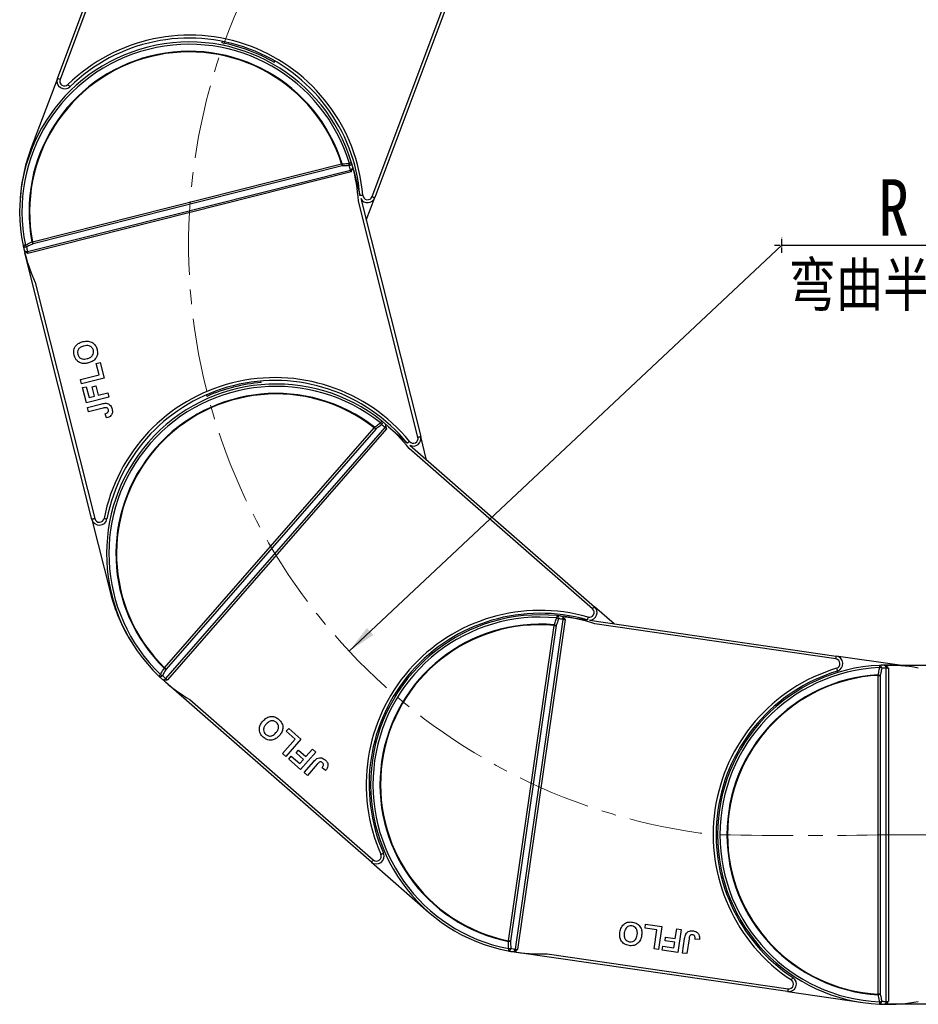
# Model space of a CAD drawing. Header units: millimetres. Extents: x -1177 to 904, y 240 to 1698.
# Tile 19 of 51: x -420 to -186, y 843 to 1099. Entities that reach past the tile are written whole.
import ezdxf

# ---------------------------------------------------------------- set-up
doc = ezdxf.new("R2010")
doc.units = ezdxf.units.MM
doc.linetypes.add('CENTER', pattern=[0.6, 0.375, -0.075, 0.075, -0.075])
doc.linetypes.add('CENTERX2', pattern=[20.32, 12.7, -2.54, 2.54, -2.54])
doc.styles.get("Standard").update_dxf_attribs({"font": '仿宋_GB2312.ttf', "width": 0.8})
doc.styles.add('样式 1', font='仿宋_GB2312.ttf', dxfattribs={"width": 0.8, "height": 6})
doc.dimstyles.new('副本 ISO-35.1', dxfattribs={"dimtxt": 9, "dimasz": 7.5, "dimexe": 5, "dimexo": 0.625, "dimgap": 2.5, "dimtad": 1, "dimtoh": 1, "dimtxsty": 'Standard', "dimcen": 2.5, "dimadec": 0, "dimazin": 0, "dimtfac": 1, "dimtmove": 0, "dimatfit": 3, "dimfxl": 0, "dimarcsym": 0})

msp = doc.modelspace()

# ---------------------------------------------------------------- linework, layer by layer
at = {"color": 7, "linetype": 'Continuous', "lineweight": 25}
for p, q in [((-409.855, 1083.277), (-384.917, 1149.718)), ((-386.948, 1142.172), (-409.153, 1083.013)), ((-328.169, 1052.617), (-305.965, 1111.776)), ((-305.096, 1111.955), (-327.467, 1052.353)), ((-367.036, 1092.919), (-367.179, 1092.539)), ((-353.51, 1087.409), (-353.367, 1087.788)), ((-409.855, 1083.277), (-416.785, 1064.813)), ((-416.298, 1040.876), (-336.082, 1061.085)), ((-335.953, 1060.571), (-416.169, 1040.362)), ((-417.613, 1038.389), (-333.746, 1059.517)), ((-333.61, 1059.005), (-417.49, 1037.873)), ((-333.497, 1059.197), (-333.208, 1059.89)), ((-332.883, 1059.188), (-331.35, 1053.104)), ((-316.273, 990.188), (-331.71, 1051.462)), ((-331.099, 1052.104), (-315.546, 990.371)), ((-329.678, 1046.464), (-327.467, 1052.353)), ((-400.88, 968.873), (-418.217, 1037.69)), ((-415.589, 1030.33), (-400.153, 969.056)), ((-399.734, 1009.35), (-398.764, 1009.595)), ((-398.982, 1006.367), (-399.734, 1009.35)), ((-398.764, 1009.595), (-397.73, 1005.492)), ((-403.83, 1005.145), (-398.982, 1006.367)), ((-403.549, 1004.026), (-403.83, 1005.145)), ((-397.73, 1005.492), (-403.549, 1004.026)), ((-356.916, 1004.356), (-357.015, 1004.749)), ((-403.304, 1003.057), (-402.335, 1003.301)), ((-402.308, 999.103), (-403.304, 1003.057)), ((-402.335, 1003.301), (-401.62, 1000.466)), ((-400.823, 1003.285), (-399.854, 1003.529)), ((-400.203, 1000.823), (-400.823, 1003.285)), ((-399.854, 1003.529), (-399.234, 1001.068)), ((-399.234, 1001.068), (-396.772, 1001.688)), ((-396.772, 1001.688), (-396.49, 1000.569)), ((-396.49, 1000.569), (-402.308, 999.103)), ((-401.62, 1000.466), (-400.203, 1000.823)), ((-371.173, 1001.183), (-371.074, 1000.789)), ((-402.008, 997.91), (-398.34, 998.834)), ((-401.726, 996.791), (-402.008, 997.91)), ((-397.96, 997.74), (-401.726, 996.791)), ((-397.115, 995.176), (-397.471, 996.276)), ((-382.03, 930.35), (-327.6, 992.642)), ((-381.694, 927.557), (-324.787, 992.684)), ((-327.201, 992.293), (-381.631, 930.001)), ((-324.384, 992.34), (-381.299, 927.203)), ((-324.4, 992.563), (-324.557, 993.297)), ((-323.89, 992.905), (-319.166, 988.776)), ((-314.009, 984.271), (-315.546, 990.371)), ((-270.943, 945.644), (-318.526, 987.222)), ((-318.389, 988.098), (-270.45, 946.209)), ((-400.88, 968.873), (-396.062, 949.748)), ((-265.379, 941.779), (-270.45, 946.209)), ((-290.975, 857.335), (-278.559, 942.926)), ((-278.033, 942.856), (-290.451, 857.252)), ((-278.167, 943.035), (-278.698, 943.566)), ((-277.925, 943.599), (-272.348, 942.789)), ((-292.774, 859.498), (-280.898, 941.364)), ((-280.373, 941.287), (-292.25, 859.422)), ((-271.753, 942.703), (-207.693, 933.41)), ((-207.801, 932.668), (-270.335, 941.74)), ((-312.42, 934.146), (-312.726, 934.413)), ((-191.317, 931.034), (-207.693, 933.41)), ((-382.03, 930.35), (-382.133, 930.245)), ((-194.34, 930.441), (-194.942, 930.891)), ((-194.712, 843.791), (-194.712, 930.278)), ((-194.492, 931.034), (-194.182, 931.034)), ((-194.337, 930.284), (-194.182, 930.284)), ((-194.182, 931.034), (-123.214, 931.034)), ((-194.182, 931.034), (-194.182, 931.033)), ((-194.182, 930.284), (-194.182, 843.784)), ((-196.803, 845.673), (-196.803, 928.396)), ((-196.803, 928.396), (-196.273, 928.396)), ((-196.273, 928.396), (-196.273, 845.673)), ((-328.352, 879.943), (-381.793, 926.638)), ((-322.332, 923.419), (-322.027, 923.152)), ((-375.442, 922.084), (-327.859, 880.507)), ((-350.461, 913.868), (-349.803, 914.621)), ((-348.144, 911.844), (-350.461, 913.868)), ((-349.803, 914.621), (-346.617, 911.837)), ((-351.434, 908.078), (-348.144, 911.844)), ((-346.617, 911.837), (-350.565, 907.319)), ((-350.565, 907.319), (-351.434, 908.078)), ((-349.812, 906.661), (-349.154, 907.414)), ((-349.154, 907.414), (-346.953, 905.491)), ((-347.903, 908.262), (-347.245, 909.015)), ((-345.991, 906.592), (-347.903, 908.262)), ((-347.245, 909.015), (-345.333, 907.345)), ((-342.794, 908.497), (-346.742, 903.979)), ((-345.333, 907.345), (-343.663, 909.256)), ((-343.663, 909.256), (-342.794, 908.497)), ((-346.742, 903.979), (-349.812, 906.661)), ((-346.953, 905.491), (-345.991, 906.592)), ((-345.815, 903.169), (-343.326, 906.017)), ((-342.391, 905.334), (-344.946, 902.41)), ((-344.946, 902.41), (-345.815, 903.169)), ((-340.236, 903.708), (-341.156, 904.41)), ((-236.385, 900.488), (-236.786, 900.546)), ((-238.882, 886.098), (-238.481, 886.039)), ((-328.352, 879.943), (-313.501, 866.966)), ((-257.315, 862.803), (-257.172, 863.792)), ((-257.172, 863.792), (-252.985, 863.185)), ((-254.27, 862.361), (-257.315, 862.803)), ((-254.988, 857.413), (-254.27, 862.361)), ((-252.985, 863.185), (-253.846, 857.247)), ((-249.467, 860.11), (-249.102, 862.622)), ((-249.102, 862.622), (-247.96, 862.456)), ((-247.96, 862.456), (-248.822, 856.518)), ((-252.122, 859.484), (-251.979, 860.474)), ((-249.61, 859.12), (-252.122, 859.484)), ((-251.979, 860.474), (-249.467, 860.11)), ((-249.82, 857.673), (-249.61, 859.12)), ((-247.604, 856.341), (-247.061, 860.085)), ((-245.904, 860.019), (-246.462, 856.176)), ((-243.212, 859.824), (-244.365, 859.913)), ((-220.327, 846.322), (-290.559, 856.51)), ((-282.753, 856.136), (-220.219, 847.064)), ((-253.846, 857.247), (-254.988, 857.413)), ((-252.856, 857.103), (-252.713, 858.093)), ((-248.822, 856.518), (-252.856, 857.103)), ((-252.713, 858.093), (-249.82, 857.673)), ((-246.462, 856.176), (-247.604, 856.341)), ((-220.327, 846.322), (-200.809, 843.49)), ((-196.273, 845.673), (-196.803, 845.673)), ((-194.337, 843.784), (-194.182, 843.784)), ((-194.182, 843.034), (-194.492, 843.034)), ((-194.182, 843.035), (-194.182, 843.034)), ((-123.214, 843.034), (-194.182, 843.034))]:
    msp.add_line(p, q, dxfattribs=at)
at = {"color": 1, "linetype": 'CENTER', "ltscale": 3.556}
for p, q in [((-223.708, 1039.994), (-219.858, 1039.994)), ((-221.783, 1038.069), (-221.783, 1041.919))]:
    msp.add_line(p, q, dxfattribs=at)
at = {"color": 1, "linetype": 'CENTERX2', "lineweight": 13, "ltscale": 1.5}
msp.add_line((-194.182, 887.034), (282.301, 887.034), dxfattribs=at)
at = {"color": 7, "linetype": 'Continuous', "lineweight": 25, "flags": 128}
for points in [[(-409.153, 1083.013), (-409.29, 1083.065), (-409.422, 1083.114), (-409.543, 1083.16), (-409.649, 1083.2), (-409.737, 1083.233), (-409.802, 1083.257), (-409.842, 1083.272), (-409.855, 1083.277)], [(-407.11, 1081.679), (-407.008, 1081.574), (-406.91, 1081.474), (-406.819, 1081.381), (-406.74, 1081.299), (-406.675, 1081.233), (-406.626, 1081.183), (-406.596, 1081.152), (-406.586, 1081.142)], [(-335.942, 1061.129), (-335.959, 1061.124), (-335.977, 1061.118), (-335.994, 1061.113), (-336.012, 1061.107), (-336.029, 1061.102), (-336.047, 1061.096), (-336.065, 1061.091), (-336.082, 1061.085)], [(-336.082, 1061.085), (-336.064, 1061.014), (-336.047, 1060.943), (-336.029, 1060.874), (-336.012, 1060.807), (-335.996, 1060.742), (-335.981, 1060.681), (-335.966, 1060.624), (-335.953, 1060.571)], [(-333.486, 1061.398), (-333.496, 1061.395), (-333.528, 1061.385), (-333.579, 1061.37), (-333.649, 1061.349), (-333.735, 1061.323), (-333.834, 1061.293), (-333.945, 1061.26), (-334.063, 1061.224)], [(-333.648, 1059.155), (-333.644, 1059.137), (-333.639, 1059.118), (-333.634, 1059.099), (-333.63, 1059.08), (-333.625, 1059.061), (-333.62, 1059.043), (-333.615, 1059.024), (-333.61, 1059.005)], [(-332.959, 1059.489), (-332.95, 1059.452), (-332.94, 1059.415), (-332.931, 1059.377), (-332.921, 1059.339), (-332.912, 1059.302), (-332.902, 1059.264), (-332.893, 1059.226), (-332.883, 1059.188)], [(-328.169, 1052.617), (-328.032, 1052.566), (-327.901, 1052.516), (-327.779, 1052.471), (-327.673, 1052.431), (-327.586, 1052.398), (-327.521, 1052.373), (-327.481, 1052.359), (-327.467, 1052.353)], [(-418.142, 1040.042), (-418.263, 1040.018), (-418.377, 1039.994), (-418.479, 1039.974), (-418.567, 1039.956), (-418.638, 1039.941), (-418.69, 1039.93), (-418.722, 1039.924), (-418.733, 1039.922)], [(-416.298, 1040.876), (-416.317, 1040.873), (-416.335, 1040.869), (-416.353, 1040.866), (-416.371, 1040.862), (-416.389, 1040.859), (-416.407, 1040.855), (-416.425, 1040.852), (-416.443, 1040.848)], [(-416.169, 1040.362), (-416.182, 1040.415), (-416.197, 1040.472), (-416.212, 1040.534), (-416.228, 1040.598), (-416.245, 1040.665), (-416.263, 1040.734), (-416.28, 1040.805), (-416.298, 1040.876)], [(-418.217, 1037.69), (-418.226, 1037.728), (-418.236, 1037.766), (-418.245, 1037.804), (-418.255, 1037.841), (-418.264, 1037.879), (-418.274, 1037.916), (-418.283, 1037.954), (-418.293, 1037.991)], [(-418.217, 1037.69), (-418.217, 1037.69), (-418.217, 1037.69), (-418.217, 1037.69), (-418.217, 1037.69), (-418.216, 1037.69), (-418.216, 1037.69), (-418.216, 1037.69), (-418.216, 1037.69)], [(-417.528, 1038.024), (-417.523, 1038.005), (-417.518, 1037.986), (-417.513, 1037.968), (-417.509, 1037.949), (-417.504, 1037.93), (-417.499, 1037.911), (-417.494, 1037.892), (-417.49, 1037.873)], [(-325.644, 994.378), (-325.651, 994.369), (-325.671, 994.344), (-325.705, 994.302), (-325.75, 994.245), (-325.806, 994.175), (-325.871, 994.093), (-325.943, 994.003), (-326.02, 993.907)], [(-327.51, 992.758), (-327.521, 992.744), (-327.532, 992.73), (-327.544, 992.715), (-327.555, 992.701), (-327.566, 992.686), (-327.578, 992.672), (-327.589, 992.657), (-327.6, 992.642)], [(-327.6, 992.642), (-327.545, 992.594), (-327.49, 992.546), (-327.436, 992.499), (-327.384, 992.453), (-327.334, 992.41), (-327.287, 992.368), (-327.242, 992.329), (-327.201, 992.293)], [(-324.501, 992.442), (-324.486, 992.429), (-324.472, 992.417), (-324.457, 992.404), (-324.442, 992.391), (-324.428, 992.378), (-324.413, 992.366), (-324.398, 992.353), (-324.384, 992.34)], [(-324.124, 993.109), (-324.095, 993.084), (-324.066, 993.058), (-324.037, 993.033), (-324.008, 993.007), (-323.978, 992.982), (-323.949, 992.956), (-323.92, 992.93), (-323.89, 992.905)], [(-316.273, 990.188), (-316.132, 990.223), (-315.995, 990.258), (-315.869, 990.289), (-315.759, 990.317), (-315.669, 990.34), (-315.602, 990.357), (-315.56, 990.367), (-315.546, 990.371)], [(-400.153, 969.056), (-400.294, 969.02), (-400.431, 968.986), (-400.557, 968.954), (-400.667, 968.926), (-400.757, 968.904), (-400.824, 968.887), (-400.866, 968.876), (-400.88, 968.873)], [(-397.713, 969.123), (-397.57, 969.095), (-397.432, 969.068), (-397.304, 969.043), (-397.193, 969.021), (-397.101, 969.003), (-397.033, 968.99), (-396.991, 968.982), (-396.977, 968.979)], [(-270.943, 945.644), (-270.847, 945.755), (-270.754, 945.861), (-270.669, 945.958), (-270.594, 946.044), (-270.533, 946.114), (-270.487, 946.166), (-270.459, 946.198), (-270.45, 946.209)], [(-280.198, 943.883), (-280.199, 943.872), (-280.202, 943.84), (-280.208, 943.786), (-280.215, 943.714), (-280.224, 943.625), (-280.234, 943.521), (-280.245, 943.406), (-280.258, 943.283)], [(-278.233, 943.643), (-278.195, 943.638), (-278.156, 943.632), (-278.118, 943.627), (-278.08, 943.621), (-278.041, 943.615), (-278.002, 943.61), (-277.964, 943.604), (-277.925, 943.599)], [(-278.187, 942.879), (-278.168, 942.876), (-278.148, 942.873), (-278.129, 942.87), (-278.11, 942.868), (-278.091, 942.865), (-278.071, 942.862), (-278.052, 942.859), (-278.033, 942.856)], [(-277.925, 943.599), (-277.925, 943.599), (-277.925, 943.599), (-277.925, 943.598), (-277.925, 943.598), (-277.925, 943.598), (-277.925, 943.598), (-277.925, 943.598), (-277.925, 943.598)], [(-280.885, 941.51), (-280.887, 941.492), (-280.888, 941.474), (-280.89, 941.455), (-280.892, 941.437), (-280.893, 941.419), (-280.895, 941.4), (-280.896, 941.382), (-280.898, 941.364)], [(-280.898, 941.364), (-280.825, 941.353), (-280.753, 941.343), (-280.683, 941.332), (-280.614, 941.322), (-280.548, 941.313), (-280.486, 941.304), (-280.427, 941.295), (-280.373, 941.287)], [(-207.801, 932.668), (-207.78, 932.813), (-207.759, 932.952), (-207.741, 933.08), (-207.725, 933.193), (-207.711, 933.285), (-207.701, 933.353), (-207.695, 933.396), (-207.693, 933.41)], [(-381.631, 930.001), (-381.672, 930.037), (-381.717, 930.076), (-381.764, 930.117), (-381.814, 930.161), (-381.867, 930.207), (-381.92, 930.253), (-381.975, 930.301), (-382.03, 930.35)], [(-207.617, 930.235), (-207.574, 930.095), (-207.533, 929.96), (-207.496, 929.836), (-207.463, 929.727), (-207.436, 929.638), (-207.415, 929.572), (-207.403, 929.531), (-207.399, 929.517)], [(-196.472, 930.99), (-196.471, 930.979), (-196.47, 930.946), (-196.467, 930.893), (-196.464, 930.82), (-196.46, 930.73), (-196.455, 930.626), (-196.45, 930.511), (-196.445, 930.387)], [(-383.071, 928.614), (-383.157, 928.525), (-383.237, 928.441), (-383.309, 928.366), (-383.371, 928.301), (-383.421, 928.249), (-383.458, 928.21), (-383.48, 928.186), (-383.488, 928.178)], [(-196.811, 928.542), (-196.81, 928.524), (-196.809, 928.506), (-196.808, 928.488), (-196.807, 928.469), (-196.806, 928.451), (-196.805, 928.432), (-196.804, 928.414), (-196.803, 928.396)], [(-381.793, 926.638), (-381.822, 926.664), (-381.852, 926.689), (-381.881, 926.715), (-381.91, 926.741), (-381.94, 926.766), (-381.969, 926.792), (-381.998, 926.817), (-382.027, 926.842)], [(-381.793, 926.638), (-381.793, 926.638), (-381.793, 926.638), (-381.793, 926.638), (-381.793, 926.638), (-381.793, 926.638), (-381.792, 926.638), (-381.792, 926.639), (-381.792, 926.639)], [(-381.416, 927.305), (-381.402, 927.292), (-381.387, 927.28), (-381.373, 927.267), (-381.358, 927.254), (-381.343, 927.241), (-381.329, 927.228), (-381.314, 927.216), (-381.299, 927.203)], [(-325.892, 881.951), (-325.758, 882.01), (-325.629, 882.066), (-325.51, 882.118), (-325.406, 882.164), (-325.321, 882.202), (-325.257, 882.23), (-325.218, 882.247), (-325.205, 882.252)], [(-327.859, 880.507), (-327.955, 880.397), (-328.048, 880.291), (-328.133, 880.193), (-328.208, 880.108), (-328.269, 880.038), (-328.315, 879.985), (-328.343, 879.953), (-328.352, 879.943)], [(-292.774, 859.498), (-292.778, 859.48), (-292.782, 859.462), (-292.785, 859.444), (-292.789, 859.426), (-292.793, 859.408), (-292.796, 859.39), (-292.8, 859.372), (-292.804, 859.354)], [(-292.25, 859.422), (-292.304, 859.43), (-292.362, 859.438), (-292.425, 859.447), (-292.49, 859.457), (-292.559, 859.467), (-292.63, 859.477), (-292.702, 859.487), (-292.774, 859.498)], [(-292.706, 857.475), (-292.729, 857.354), (-292.751, 857.241), (-292.77, 857.138), (-292.787, 857.05), (-292.801, 856.979), (-292.811, 856.926), (-292.817, 856.894), (-292.819, 856.883)], [(-290.559, 856.51), (-290.598, 856.516), (-290.637, 856.521), (-290.675, 856.527), (-290.714, 856.533), (-290.752, 856.538), (-290.79, 856.544), (-290.829, 856.549), (-290.867, 856.555)], [(-290.605, 857.275), (-290.586, 857.272), (-290.567, 857.269), (-290.548, 857.266), (-290.529, 857.264), (-290.509, 857.261), (-290.49, 857.258), (-290.471, 857.255), (-290.451, 857.252)], [(-290.559, 856.51), (-290.559, 856.51), (-290.559, 856.51), (-290.559, 856.51), (-290.559, 856.511), (-290.559, 856.511), (-290.559, 856.511), (-290.559, 856.511), (-290.559, 856.511)], [(-219.352, 849.344), (-219.271, 849.466), (-219.194, 849.584), (-219.122, 849.692), (-219.06, 849.787), (-219.008, 849.865), (-218.97, 849.923), (-218.947, 849.958), (-218.939, 849.97)], [(-220.219, 847.064), (-220.24, 846.919), (-220.261, 846.78), (-220.279, 846.651), (-220.295, 846.539), (-220.309, 846.447), (-220.319, 846.378), (-220.325, 846.336), (-220.327, 846.322)], [(-196.803, 845.673), (-196.804, 845.655), (-196.805, 845.636), (-196.806, 845.618), (-196.807, 845.599), (-196.808, 845.581), (-196.809, 845.563), (-196.81, 845.544), (-196.811, 845.526)], [(-196.445, 843.681), (-196.45, 843.558), (-196.455, 843.442), (-196.46, 843.338), (-196.464, 843.249), (-196.467, 843.176), (-196.47, 843.123), (-196.471, 843.09), (-196.472, 843.079)]]:
    msp.add_lwpolyline(points, dxfattribs=at)
at = {"color": 8, "linetype": 'Continuous', "lineweight": 25, "flags": 128}
for points in [[(-330.586, 1052.956), (-330.732, 1052.945), (-330.872, 1052.934), (-331.001, 1052.923), (-331.114, 1052.914), (-331.207, 1052.907), (-331.276, 1052.901), (-331.316, 1052.898)], [(-318.453, 989.091), (-318.566, 988.998), (-318.675, 988.909), (-318.775, 988.827), (-318.863, 988.755), (-318.936, 988.696), (-318.989, 988.652), (-319.02, 988.627)], [(-272.11, 943.502), (-272.15, 943.361), (-272.189, 943.226), (-272.225, 943.101), (-272.256, 942.992), (-272.282, 942.902), (-272.301, 942.835), (-272.313, 942.794), (-272.316, 942.783)]]:
    msp.add_lwpolyline(points, dxfattribs=at)
at = {"color": 1, "linetype": 'CENTERX2', "lineweight": 13, "ltscale": 1.5}
for centre, radius, start, end in [((-221.783, 1039.994), 153.999, 107.73374, 263.34044), ((-216.036, 1999.245), 1112.425, 268.874346, 271.125671)]:
    msp.add_arc(centre, radius, start, end, dxfattribs=at)
at = {"color": 7, "linetype": 'Continuous', "lineweight": 25}
for centre, radius, start, end in [((-375.592, 1049.351), 45.15, 4.58029, 134.27332), ((-375.592, 1049.351), 44.4, 4.58029, 134.27332), ((-375.626, 1048.74), 44, 16.7188, 191.56162), ((-375.626, 1048.74), 43.397, 16.7188, 191.56162), ((-375.592, 1049.351), 44, 59.87676, 78.97686), ((-375.626, 1048.74), 41.573, 17.33773, 190.94269), ((-375.626, 1048.74), 41.426, 17.33773, 190.94269), ((-407.983, 1082.574), 2, 159.42681, 314.27332), ((-407.983, 1082.574), 1.25, 159.42681, 314.27332), ((-375.592, 1049.351), 44, 159.42681, 177.18184), ((-339.032, 1060.91), 3.098, 353.71831, 4.05769), ((-334.161, 1061.34), 0.677, 277.30433, 4.92394), ((-337.142, 1061.009), 3.087, 353.66192, 4.00982), ((-375.496, 1048.226), 43.25, 15.13383, 16.7188), ((-375.626, 1048.74), 44, 15.54547, 16.7188), ((-375.626, 1048.74), 44, 3.54619, 15.54547), ((-333.942, 1060.375), 0.88, 282.86696, 326.58551), ((-334.513, 1062.591), 3.543, 284.12413, 286.66454), ((-332.878, 1059.166), 0.0227, 102.64095, 105.43153), ((-329.34, 1053.056), 1.25, 184.58029, 339.42681), ((-329.34, 1053.056), 2, 208.42921, 339.42681), ((-418.111, 1040.19), 0.677, 203.35675, 290.97523), ((-375.626, 1048.74), 44, 191.56162, 192.73496), ((-415.33, 1041.311), 3.085, 204.27024, 214.62221), ((-413.617, 1042.12), 3.098, 204.22642, 214.56291), ((-375.626, 1048.74), 44, 192.73496, 204.73423), ((-417.847, 1039.237), 0.88, 241.69567, 285.41436), ((-375.496, 1048.226), 43.25, 191.56162, 193.1466), ((-418.403, 1041.497), 3.582, 281.63287, 284.14529), ((-353.395, 960.497), 45.15, 39.2937, 168.98673), ((-353.395, 960.497), 44.4, 39.2937, 168.98673), ((-353.395, 960.497), 44, 94.59016, 113.69026), ((-353.075, 959.976), 44, 51.43221, 226.27503), ((-353.075, 959.976), 43.397, 51.43221, 226.27503), ((-353.075, 959.976), 41.573, 52.05114, 225.65609), ((-353.075, 959.976), 41.426, 52.05114, 225.65609), ((-328.429, 991.975), 3.087, 28.37645, 38.7221), ((-326.166, 993.946), 0.677, 312.01921, 39.6382), ((-353.075, 959.976), 44, 50.25887, 51.43221), ((-329.925, 990.818), 3.098, 28.43296, 38.76986), ((-352.676, 959.627), 43.25, 49.84723, 51.43221), ((-353.075, 959.976), 44, 38.2596, 50.25887), ((-325.437, 993.277), 0.88, 317.5866, 1.29277), ((-327.184, 994.788), 3.564, 318.84485, 321.37001), ((-323.945, 992.951), 0.0718, 318.45383, 319.32199), ((-317.486, 989.882), 1.25, 219.2937, 14.14021), ((-317.486, 989.882), 2, 243.14261, 14.14021), ((-398.94, 969.361), 2, 194.14021, 348.98673), ((-398.94, 969.361), 1.25, 194.14021, 348.98673), ((-353.395, 960.497), 44, 194.14021, 211.89524), ((-271.766, 944.703), 1.25, 254.0071, 48.85362), ((-271.766, 944.703), 2, 270.36142, 48.85362), ((-284.55, 900.099), 45.15, 74.0071, 203.70013), ((-284.55, 900.099), 44.4, 74.0071, 203.70013), ((-284.55, 900.099), 44, 84.32421, 259.16703), ((-284.55, 900.099), 43.397, 84.32421, 259.16703), ((-281.23, 940.356), 3.085, 61.26417, 71.61811), ((-280.401, 943.237), 0.677, 344.91248, 72.52596), ((-284.55, 900.099), 44, 83.15088, 84.32421), ((-284.025, 900.023), 43.25, 82.73924, 84.32421), ((-284.55, 900.099), 44, 71.1516, 83.15088), ((-279.426, 943.072), 0.88, 350.47351, 34.18796), ((-281.678, 943.386), 3.529, 351.72783, 354.27834), ((-284.55, 900.099), 41.573, 84.94314, 258.5481), ((-284.55, 900.099), 41.426, 84.94314, 258.5481), ((-281.861, 938.567), 3.101, 61.32822, 71.65562), ((-207.98, 931.431), 1.25, 286.89911, 81.74562), ((-207.98, 931.431), 2, 286.89911, 81.74562), ((-380.535, 932.898), 3.097, 238.93805, 249.27802), ((-194.492, 887.034), 45.15, 106.89911, 236.59214), ((-194.492, 887.034), 44, 92.57859, 267.42141), ((-194.492, 887.034), 43.397, 92.57859, 267.42141), ((-194.492, 887.034), 44, 91.40525, 92.57859), ((-196.58, 930.321), 0.677, 353.16625, 80.78329), ((-196.988, 927.348), 3.088, 69.52484, 79.86861), ((-193.962, 887.034), 43.25, 90.99361, 92.57859), ((-194.492, 887.034), 44, 79.40598, 91.40525), ((-195.591, 930.297), 0.88, 358.72835, 42.44476), ((-197.89, 930.285), 3.553, 359.98923, 2.52229), ((-383.13, 928.753), 0.677, 238.07002, 325.68966), ((-353.075, 959.976), 44, 226.27503, 227.44836), ((-381.481, 931.26), 3.087, 238.98493, 249.33087), ((-353.075, 959.976), 44, 227.44836, 239.44763), ((-352.676, 959.627), 43.25, 226.27503, 227.86), ((-382.369, 928.12), 0.879, 276.40365, 320.129), ((-194.492, 887.034), 44.4, 106.89911, 236.59214), ((-194.492, 887.034), 41.573, 93.19752, 266.80248), ((-194.492, 887.034), 41.426, 93.19752, 266.80248), ((-197.354, 925.49), 3.1, 69.58025, 79.91098), ((-384.068, 929.62), 3.52, 316.32066, 318.87748), ((-327.036, 881.449), 2, 228.85362, 23.70013), ((-327.036, 881.449), 1.25, 228.85362, 23.70013), ((-292.903, 862.451), 3.099, 271.83399, 282.16828), ((-292.831, 857.56), 0.677, 270.96459, 358.57837), ((-284.55, 900.099), 44, 259.16703, 260.34037), ((-292.807, 860.563), 3.089, 271.88136, 282.22067), ((-284.025, 900.023), 43.25, 259.16703, 260.75201), ((-284.55, 900.099), 44, 260.34037, 272.33964), ((-291.848, 857.442), 0.88, 309.30251, 353.01697), ((-294.147, 857.789), 3.579, 349.22885, 351.74283), ((-220.04, 848.301), 2, 261.74562, 56.59214), ((-220.04, 848.301), 1.25, 261.74562, 56.59214), ((-197.354, 848.578), 3.1, 280.08902, 290.41975), ((-196.58, 843.747), 0.677, 279.21527, 6.83518), ((-196.988, 846.721), 3.088, 280.13139, 290.47516), ((-193.962, 887.034), 43.25, 267.42141, 269.00639), ((-194.492, 887.034), 44, 268.59475, 280.59402), ((-195.591, 843.771), 0.88, 317.55851, 1.27021), ((-197.887, 843.784), 3.55, 357.47654, 0.01194), ((-194.492, 887.034), 44, 267.42141, 268.59475)]:
    msp.add_arc(centre, radius, start, end, dxfattribs=at)
for points, knots in [([(-334.075, 1060.668), (-334.271, 1060.658), (-334.898, 1060.625), (-335.524, 1060.593), (-335.953, 1060.571)], [0, 0, 0, 0, 0.3144648, 1, 1, 1, 1]), ([(-335.942, 1061.129), (-335.513, 1061.151), (-334.886, 1061.183), (-334.26, 1061.214), (-334.063, 1061.224)], [0, 0, 0, 0, 0.6855366, 1, 1, 1, 1]), ([(-333.208, 1059.89), (-333.192, 1060.031), (-333.167, 1060.248), (-333.218, 1060.458), (-333.236, 1060.532)], [0, 0, 0, 0, 0.64984604, 1, 1, 1, 1]), ([(-333.648, 1059.155), (-333.663, 1059.212), (-333.698, 1059.347), (-333.728, 1059.455), (-333.746, 1059.517)], [0, 0, 0, 0, 0.4157113, 1, 1, 1, 1]), ([(-333.61, 1059.005), (-333.61, 1059.006), (-333.571, 1059.07), (-333.534, 1059.134), (-333.497, 1059.197)], [0, 0, 0, 0, 0.024536, 1, 1, 1, 1]), ([(-418.142, 1040.042), (-417.699, 1040.253), (-417.133, 1040.522), (-416.566, 1040.79), (-416.443, 1040.848)], [0, 0, 0, 0, 0.7828235, 1, 1, 1, 1]), ([(-416.169, 1040.362), (-416.557, 1040.178), (-417.124, 1039.91), (-417.691, 1039.642), (-417.869, 1039.558)], [0, 0, 0, 0, 0.68553646, 1, 1, 1, 1]), ([(-418.544, 1039.041), (-418.494, 1038.882), (-418.429, 1038.673), (-418.296, 1038.503), (-418.264, 1038.462)], [0, 0, 0, 0, 0.7597005, 1, 1, 1, 1]), ([(-418.264, 1038.462), (-418.111, 1038.317), (-417.929, 1038.143), (-417.716, 1038.011), (-417.681, 1037.989)], [0, 0, 0, 0, 0.83524646, 1, 1, 1, 1]), ([(-417.681, 1037.989), (-417.619, 1037.951), (-417.555, 1037.912), (-417.491, 1037.874), (-417.49, 1037.873)], [0, 0, 0, 0, 0.9754276, 1, 1, 1, 1]), ([(-417.613, 1038.389), (-417.599, 1038.325), (-417.575, 1038.216), (-417.541, 1038.08), (-417.528, 1038.024)], [0, 0, 0, 0, 0.5842834, 1, 1, 1, 1]), ([(-405.5, 1011.459), (-405.568, 1011.902), (-405.704, 1012.789), (-405.124, 1013.959), (-404.208, 1014.67), (-403.54, 1014.877), (-403.206, 1014.98)], [0, 0, 0, 0, 0.2798263, 0.5586384, 0.7789876, 1, 1, 1, 1]), ([(-403.206, 1014.98), (-402.768, 1015.06), (-401.896, 1015.219), (-400.683, 1014.803), (-399.865, 1013.972), (-399.646, 1013.31), (-399.537, 1012.978)], [0, 0, 0, 0, 0.2805623, 0.5594773, 0.7794269, 1, 1, 1, 1]), ([(-402.952, 1013.854), (-403.223, 1013.773), (-403.762, 1013.612), (-404.381, 1013.083), (-404.642, 1012.377), (-404.57, 1011.937), (-404.534, 1011.717)], [0, 0, 0, 0, 0.2810973, 0.5600097, 0.7797042, 1, 1, 1, 1]), ([(-400.506, 1012.732), (-400.612, 1012.999), (-400.822, 1013.534), (-401.774, 1014.065), (-402.505, 1013.935), (-402.952, 1013.854)], [0, 0, 0, 0, 0.2799846, 0.5597515, 1, 1, 1, 1]), ([(-402.109, 1010.576), (-401.837, 1010.659), (-401.294, 1010.824), (-400.687, 1011.366), (-400.407, 1012.067), (-400.473, 1012.51), (-400.506, 1012.732)], [0, 0, 0, 0, 0.2810107, 0.5601226, 0.7799429, 1, 1, 1, 1]), ([(-399.537, 1012.978), (-399.467, 1012.538), (-399.329, 1011.659), (-399.891, 1010.493), (-400.794, 1009.777), (-401.457, 1009.571), (-401.788, 1009.467)], [0, 0, 0, 0, 0.2799409, 0.5587151, 0.77905, 1, 1, 1, 1]), ([(-404.963, 1010.29), (-405.095, 1010.494), (-405.33, 1010.858), (-405.448, 1011.275), (-405.5, 1011.459)], [0, 0, 0, 0, 0.5595611, 1, 1, 1, 1]), ([(-403.333, 1009.355), (-403.686, 1009.449), (-404.316, 1009.616), (-404.765, 1010.084), (-404.963, 1010.29)], [0, 0, 0, 0, 0.5599528, 1, 1, 1, 1]), ([(-404.534, 1011.717), (-404.433, 1011.448), (-404.23, 1010.911), (-403.288, 1010.363), (-402.556, 1010.496), (-402.109, 1010.576)], [0, 0, 0, 0, 0.2802674, 0.5598729, 1, 1, 1, 1]), ([(-401.788, 1009.467), (-402.074, 1009.404), (-402.584, 1009.29), (-403.104, 1009.335), (-403.333, 1009.355)], [0, 0, 0, 0, 0.5601646, 1, 1, 1, 1]), ([(-398.34, 998.834), (-398.13, 998.885), (-397.756, 998.977), (-397.371, 998.983), (-397.202, 998.985)], [0, 0, 0, 0, 0.5602857, 1, 1, 1, 1]), ([(-397.202, 998.985), (-396.985, 998.943), (-396.552, 998.857), (-395.921, 998.335), (-395.739, 997.793), (-395.628, 997.462)], [0, 0, 0, 0, 0.2801135, 0.5603045, 1, 1, 1, 1]), ([(-396.616, 997.29), (-396.659, 997.423), (-396.724, 997.622), (-396.941, 997.805), (-397.351, 997.897), (-397.689, 997.809), (-397.96, 997.74)], [0, 0, 0, 0, 0.24940608, 0.37443453, 0.49945625, 1, 1, 1, 1]), ([(-397.471, 996.276), (-397.332, 996.317), (-397.084, 996.39), (-396.877, 996.543), (-396.785, 996.61)], [0, 0, 0, 0, 0.560982, 1, 1, 1, 1]), ([(-395.628, 997.462), (-395.578, 997.173), (-395.477, 996.596), (-395.843, 995.818), (-396.46, 995.377), (-396.896, 995.243), (-397.115, 995.176)], [0, 0, 0, 0, 0.2802358, 0.5584237, 0.7788348, 1, 1, 1, 1]), ([(-396.785, 996.61), (-396.741, 996.662), (-396.652, 996.767), (-396.572, 997.007), (-396.599, 997.182), (-396.616, 997.29)], [0, 0, 0, 0, 0.2807398, 0.5609433, 1, 1, 1, 1]), ([(-327.51, 992.758), (-327.169, 993.021), (-326.673, 993.404), (-326.176, 993.786), (-326.02, 993.907)], [0, 0, 0, 0, 0.6855388, 1, 1, 1, 1]), ([(-325.712, 993.443), (-325.868, 993.322), (-326.365, 992.939), (-326.861, 992.556), (-327.201, 992.293)], [0, 0, 0, 0, 0.3144645, 1, 1, 1, 1]), ([(-324.557, 993.297), (-324.624, 993.422), (-324.727, 993.614), (-324.889, 993.758), (-324.945, 993.809)], [0, 0, 0, 0, 0.64985527, 1, 1, 1, 1]), ([(-324.501, 992.442), (-324.545, 992.48), (-324.65, 992.572), (-324.737, 992.643), (-324.787, 992.684)], [0, 0, 0, 0, 0.41570524, 1, 1, 1, 1]), ([(-324.384, 992.34), (-324.384, 992.342), (-324.389, 992.416), (-324.394, 992.49), (-324.4, 992.563)], [0, 0, 0, 0, 0.0245468, 1, 1, 1, 1]), ([(-280.885, 941.51), (-280.742, 941.915), (-280.533, 942.506), (-280.323, 943.097), (-280.258, 943.283)], [0, 0, 0, 0, 0.68553172, 1, 1, 1, 1]), ([(-279.747, 943.061), (-279.813, 942.875), (-280.022, 942.284), (-280.23, 941.693), (-280.373, 941.287)], [0, 0, 0, 0, 0.3144649, 1, 1, 1, 1]), ([(-278.698, 943.566), (-278.822, 943.634), (-279.013, 943.74), (-279.227, 943.773), (-279.302, 943.785)], [0, 0, 0, 0, 0.6498495, 1, 1, 1, 1]), ([(-278.187, 942.879), (-278.244, 942.887), (-278.383, 942.906), (-278.494, 942.919), (-278.559, 942.926)], [0, 0, 0, 0, 0.4157139, 1, 1, 1, 1]), ([(-278.033, 942.856), (-278.034, 942.858), (-278.078, 942.917), (-278.123, 942.977), (-278.167, 943.035)], [0, 0, 0, 0, 0.0245034, 1, 1, 1, 1]), ([(-383.071, 928.614), (-382.827, 929.04), (-382.514, 929.583), (-382.201, 930.127), (-382.133, 930.245)], [0, 0, 0, 0, 0.78282348, 1, 1, 1, 1]), ([(-381.631, 930.001), (-381.846, 929.628), (-382.159, 929.085), (-382.472, 928.542), (-382.57, 928.371)], [0, 0, 0, 0, 0.6855332, 1, 1, 1, 1]), ([(-196.811, 928.542), (-196.727, 928.964), (-196.605, 929.579), (-196.483, 930.194), (-196.445, 930.387)], [0, 0, 0, 0, 0.6855356, 1, 1, 1, 1]), ([(-195.908, 930.241), (-195.946, 930.047), (-196.068, 929.432), (-196.189, 928.817), (-196.273, 928.396)], [0, 0, 0, 0, 0.3144767, 1, 1, 1, 1]), ([(-194.942, 930.891), (-195.075, 930.941), (-195.279, 931.018), (-195.495, 931.02), (-195.571, 931.021)], [0, 0, 0, 0, 0.64984434, 1, 1, 1, 1]), ([(-194.337, 930.284), (-194.395, 930.284), (-194.535, 930.283), (-194.647, 930.28), (-194.712, 930.278)], [0, 0, 0, 0, 0.4157181, 1, 1, 1, 1]), ([(-194.182, 930.284), (-194.183, 930.286), (-194.236, 930.338), (-194.289, 930.39), (-194.34, 930.441)], [0, 0, 0, 0, 0.02453544, 1, 1, 1, 1]), ([(-382.831, 927.562), (-382.7, 927.46), (-382.527, 927.326), (-382.321, 927.262), (-382.271, 927.246)], [0, 0, 0, 0, 0.7597131, 1, 1, 1, 1]), ([(-381.694, 927.557), (-381.647, 927.512), (-381.565, 927.436), (-381.46, 927.343), (-381.416, 927.305)], [0, 0, 0, 0, 0.5842941, 1, 1, 1, 1]), ([(-382.271, 927.246), (-382.063, 927.214), (-381.814, 927.175), (-381.563, 927.187), (-381.522, 927.189)], [0, 0, 0, 0, 0.8352702, 1, 1, 1, 1]), ([(-381.522, 927.189), (-381.45, 927.193), (-381.375, 927.198), (-381.301, 927.203), (-381.299, 927.203)], [0, 0, 0, 0, 0.9753924, 1, 1, 1, 1]), ([(-356.521, 916.519), (-356.207, 916.834), (-355.581, 917.461), (-354.346, 917.81), (-353.201, 917.592), (-352.644, 917.172), (-352.365, 916.962)], [0, 0, 0, 0, 0.2805572, 0.5594764, 0.7794261, 1, 1, 1, 1]), ([(-356.402, 912.317), (-356.71, 912.643), (-357.327, 913.294), (-357.516, 914.587), (-357.168, 915.693), (-356.737, 916.243), (-356.521, 916.519)], [0, 0, 0, 0, 0.2798277, 0.558636, 0.7789879, 1, 1, 1, 1]), ([(-355.671, 915.738), (-355.848, 915.517), (-356.199, 915.077), (-356.407, 914.29), (-356.219, 913.561), (-355.91, 913.24), (-355.755, 913.08)], [0, 0, 0, 0, 0.2810948, 0.5600058, 0.7797053, 1, 1, 1, 1]), ([(-353.021, 916.208), (-353.26, 916.368), (-353.738, 916.687), (-354.823, 916.582), (-355.349, 916.058), (-355.671, 915.738)], [0, 0, 0, 0, 0.27998488, 0.55975097, 1, 1, 1, 1]), ([(-353.111, 913.524), (-352.935, 913.746), (-352.583, 914.191), (-352.392, 914.983), (-352.561, 915.717), (-352.868, 916.044), (-353.021, 916.208)], [0, 0, 0, 0, 0.281012, 0.5601337, 0.7799447, 1, 1, 1, 1]), ([(-352.365, 916.962), (-352.057, 916.64), (-351.443, 915.997), (-351.241, 914.717), (-351.575, 913.615), (-352.003, 913.068), (-352.216, 912.794)], [0, 0, 0, 0, 0.2799433, 0.5587155, 0.7790534, 1, 1, 1, 1]), ([(-355.295, 911.663), (-355.519, 911.755), (-355.92, 911.921), (-356.254, 912.196), (-356.402, 912.317)], [0, 0, 0, 0, 0.5595713, 1, 1, 1, 1]), ([(-355.755, 913.08), (-355.518, 912.917), (-355.045, 912.591), (-353.959, 912.677), (-353.433, 913.202), (-353.111, 913.524)], [0, 0, 0, 0, 0.2802675, 0.5598754, 1, 1, 1, 1]), ([(-352.216, 912.794), (-352.415, 912.579), (-352.77, 912.195), (-353.223, 911.936), (-353.422, 911.822)], [0, 0, 0, 0, 0.5601686, 1, 1, 1, 1]), ([(-353.422, 911.822), (-353.766, 911.698), (-354.379, 911.477), (-355.015, 911.606), (-355.295, 911.663)], [0, 0, 0, 0, 0.55995933, 1, 1, 1, 1]), ([(-342.477, 906.79), (-342.275, 906.878), (-341.87, 907.055), (-341.054, 906.984), (-340.596, 906.643), (-340.316, 906.434)], [0, 0, 0, 0, 0.2801246, 0.5603065, 1, 1, 1, 1]), ([(-343.326, 906.017), (-343.183, 906.179), (-342.928, 906.467), (-342.615, 906.691), (-342.477, 906.79)], [0, 0, 0, 0, 0.5603016, 1, 1, 1, 1]), ([(-341.03, 905.73), (-341.141, 905.814), (-341.308, 905.941), (-341.591, 905.968), (-341.98, 905.81), (-342.208, 905.546), (-342.391, 905.334)], [0, 0, 0, 0, 0.2493882, 0.3744256, 0.4994565, 1, 1, 1, 1]), ([(-341.156, 904.41), (-341.065, 904.522), (-340.903, 904.724), (-340.819, 904.967), (-340.782, 905.074)], [0, 0, 0, 0, 0.5609944, 1, 1, 1, 1]), ([(-340.782, 905.074), (-340.775, 905.143), (-340.762, 905.28), (-340.833, 905.522), (-340.955, 905.651), (-341.03, 905.73)], [0, 0, 0, 0, 0.2807242, 0.5609185, 1, 1, 1, 1]), ([(-340.316, 906.434), (-340.11, 906.225), (-339.699, 905.808), (-339.556, 904.96), (-339.812, 904.246), (-340.095, 903.888), (-340.236, 903.708)], [0, 0, 0, 0, 0.2802384, 0.5584234, 0.7788387, 1, 1, 1, 1]), ([(-263.843, 861.737), (-263.751, 862.172), (-263.565, 863.039), (-262.718, 864.003), (-261.638, 864.442), (-260.943, 864.392), (-260.595, 864.367)], [0, 0, 0, 0, 0.2805599, 0.5594767, 0.7794231, 1, 1, 1, 1]), ([(-260.595, 864.367), (-260.161, 864.263), (-259.296, 864.057), (-258.431, 863.092), (-258.114, 861.985), (-258.175, 861.294), (-258.206, 860.947)], [0, 0, 0, 0, 0.2799399, 0.558712, 0.7790479, 1, 1, 1, 1]), ([(-261.461, 858.274), (-261.898, 858.38), (-262.769, 858.592), (-263.629, 859.575), (-263.938, 860.692), (-263.875, 861.389), (-263.843, 861.737)], [0, 0, 0, 0, 0.2798297, 0.5586377, 0.7789866, 1, 1, 1, 1]), ([(-262.706, 861.543), (-262.734, 861.262), (-262.79, 860.701), (-262.537, 859.928), (-261.984, 859.417), (-261.549, 859.316), (-261.332, 859.266)], [0, 0, 0, 0, 0.281103, 0.560007, 0.7797085, 1, 1, 1, 1]), ([(-260.736, 863.377), (-261.023, 863.381), (-261.598, 863.39), (-262.452, 862.713), (-262.609, 861.987), (-262.706, 861.543)], [0, 0, 0, 0, 0.2799826, 0.559749, 1, 1, 1, 1]), ([(-261.332, 859.266), (-261.045, 859.257), (-260.471, 859.241), (-259.605, 859.903), (-259.449, 860.629), (-259.354, 861.074)], [0, 0, 0, 0, 0.2802647, 0.5598708, 1, 1, 1, 1]), ([(-259.354, 861.074), (-259.326, 861.357), (-259.272, 861.921), (-259.542, 862.69), (-260.083, 863.215), (-260.518, 863.323), (-260.736, 863.377)], [0, 0, 0, 0, 0.2810065, 0.560127, 0.7799395, 1, 1, 1, 1]), ([(-247.061, 860.085), (-247.028, 860.298), (-246.971, 860.679), (-246.829, 861.037), (-246.767, 861.195)], [0, 0, 0, 0, 0.5602981, 1, 1, 1, 1]), ([(-246.767, 861.195), (-246.645, 861.379), (-246.401, 861.747), (-245.678, 862.131), (-245.108, 862.093), (-244.759, 862.069)], [0, 0, 0, 0, 0.28012716, 0.560302, 1, 1, 1, 1]), ([(-244.976, 861.09), (-245.116, 861.101), (-245.324, 861.117), (-245.576, 860.986), (-245.818, 860.642), (-245.866, 860.296), (-245.904, 860.019)], [0, 0, 0, 0, 0.2493981, 0.3744333, 0.4994462, 1, 1, 1, 1]), ([(-244.412, 860.675), (-244.444, 860.736), (-244.507, 860.858), (-244.698, 861.023), (-244.871, 861.065), (-244.976, 861.09)], [0, 0, 0, 0, 0.2807515, 0.5609376, 1, 1, 1, 1]), ([(-244.759, 862.069), (-244.472, 862.006), (-243.901, 861.879), (-243.321, 861.245), (-243.148, 860.506), (-243.191, 860.051), (-243.212, 859.824)], [0, 0, 0, 0, 0.2802348, 0.5584224, 0.7788432, 1, 1, 1, 1]), ([(-292.706, 857.475), (-292.731, 857.965), (-292.764, 858.592), (-292.797, 859.218), (-292.804, 859.354)], [0, 0, 0, 0, 0.7828212, 1, 1, 1, 1]), ([(-292.25, 859.422), (-292.228, 858.993), (-292.196, 858.367), (-292.164, 857.741), (-292.153, 857.544)], [0, 0, 0, 0, 0.68552953, 1, 1, 1, 1]), ([(-258.69, 859.476), (-258.912, 859.186), (-259.307, 858.667), (-259.911, 858.43), (-260.176, 858.326)], [0, 0, 0, 0, 0.5599543, 1, 1, 1, 1]), ([(-258.206, 860.947), (-258.256, 860.659), (-258.346, 860.144), (-258.585, 859.68), (-258.69, 859.476)], [0, 0, 0, 0, 0.5601594, 1, 1, 1, 1]), ([(-244.365, 859.913), (-244.35, 860.058), (-244.323, 860.315), (-244.385, 860.565), (-244.412, 860.675)], [0, 0, 0, 0, 0.5609906, 1, 1, 1, 1]), ([(-291.933, 856.723), (-291.767, 856.708), (-291.549, 856.689), (-291.341, 856.747), (-291.291, 856.761)], [0, 0, 0, 0, 0.7597139, 1, 1, 1, 1]), ([(-291.291, 856.761), (-291.099, 856.847), (-290.868, 856.949), (-290.665, 857.096), (-290.631, 857.12)], [0, 0, 0, 0, 0.8352595, 1, 1, 1, 1]), ([(-290.975, 857.335), (-290.911, 857.324), (-290.801, 857.304), (-290.663, 857.283), (-290.605, 857.275)], [0, 0, 0, 0, 0.5842647, 1, 1, 1, 1]), ([(-290.631, 857.12), (-290.573, 857.163), (-290.513, 857.207), (-290.453, 857.251), (-290.451, 857.252)], [0, 0, 0, 0, 0.9754431, 1, 1, 1, 1]), ([(-260.176, 858.326), (-260.415, 858.282), (-260.842, 858.203), (-261.272, 858.252), (-261.461, 858.274)], [0, 0, 0, 0, 0.559564, 1, 1, 1, 1]), ([(-196.445, 843.681), (-196.54, 844.163), (-196.663, 844.778), (-196.785, 845.393), (-196.811, 845.526)], [0, 0, 0, 0, 0.7828248, 1, 1, 1, 1]), ([(-196.273, 845.673), (-196.189, 845.251), (-196.068, 844.636), (-195.946, 844.021), (-195.908, 843.828)], [0, 0, 0, 0, 0.6855383, 1, 1, 1, 1]), ([(-195.571, 843.048), (-195.406, 843.057), (-195.187, 843.069), (-194.99, 843.157), (-194.942, 843.178)], [0, 0, 0, 0, 0.7597141, 1, 1, 1, 1]), ([(-194.942, 843.178), (-194.764, 843.29), (-194.551, 843.424), (-194.37, 843.599), (-194.34, 843.627)], [0, 0, 0, 0, 0.8352647, 1, 1, 1, 1]), ([(-194.712, 843.791), (-194.647, 843.789), (-194.535, 843.785), (-194.395, 843.785), (-194.337, 843.784)], [0, 0, 0, 0, 0.5842828, 1, 1, 1, 1]), ([(-194.34, 843.627), (-194.289, 843.678), (-194.236, 843.73), (-194.183, 843.783), (-194.182, 843.784)], [0, 0, 0, 0, 0.97546456, 1, 1, 1, 1])]:
    msp.add_open_spline(points, degree=3, knots=knots, dxfattribs=at)

# ---------------------------------------------------------------- texts
at = {"color": 5, "lineweight": 9, "ltscale": 10, "attachment_point": 3, "style": '样式 1'}
for s, width, heights, insert, char_height in [('R', 7.42965, [3.963], (-188.824, 1057.134), 14.625), ('弯曲半径 ', 84.90624, [0], (-170.966, 1035.414), 11.25)]:
    msp.add_mtext_dynamic_manual_height_columns(s, width=width, gutter_width=12.5, heights=heights, dxfattribs=dict(at, insert=insert, char_height=char_height))

# ---------------------------------------------------------------- leaders
at = {"color": 5, "lineweight": 9}
msp.add_leader([(-334.128, 934.664), (-221.783, 1039.994), (-166.933, 1039.994)], dimstyle='副本 ISO-35.1', override={"dimgap": 2.5, "dimtad": 0}, dxfattribs=at)

doc.saveas('drawing.dxf')
